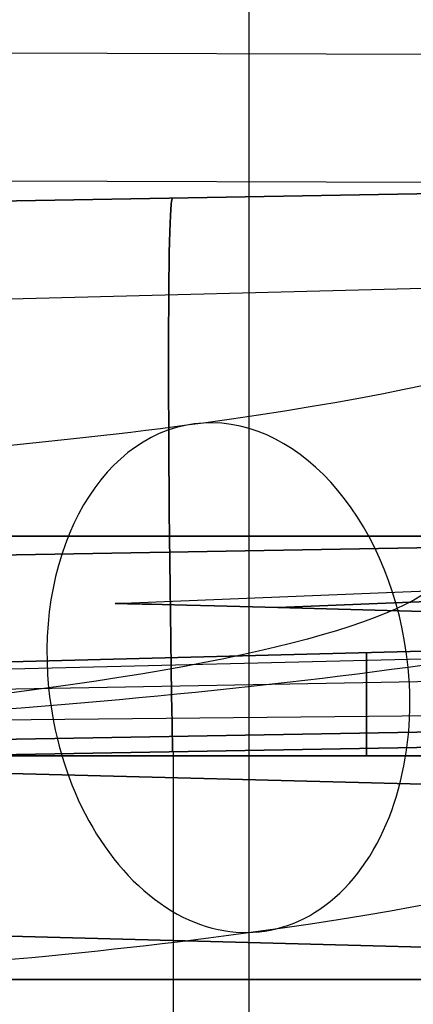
# Model space of a CAD drawing. Extents: x -15 to 7, y 1 to 148.
# Tile 94 of 194: x 1.85 to 3.13, y 131.61 to 134.81. Entities that reach past the tile are written whole.
import ezdxf

# ---------------------------------------------------------------- set-up
doc = ezdxf.new("R2010")
doc.units = 0
doc.layers.add('DEFAULT', color=7, linetype='CONTINUOUS')

msp = doc.modelspace()

# ---------------------------------------------------------------- linework, layer by layer
at = {"layer": 'DEFAULT', "color": 254}
for p, q in [((3.9686, 134.6957, -100.7887), (-1.5, 134.7107, -100.9319)), ((-1.5, 134.2951, -100.9756), (3.9686, 134.28, -100.8324)), ((4.845, 134.2735, -95.7639), (-0.149, 134.1864, -95.6767)), ((-0.149, 134.1864, -81.0568), (4.845, 134.2735, -80.9696)), ((4.845, 134.2735, -88.3667), (-0.149, 134.1864, -88.3667)), ((-0.149, 134.1864, -81.0568), (4.845, 134.2735, -80.9696)), ((2.348, 134.2299, -95.7203), (2.348, 134.2299, -81.0132)), ((4.845, 133.9807, -26.5925), (-3.745, 133.7557, -26.8174)), ((4.845, 133.9807, -33.9324), (-3.745, 133.7557, -33.7074)), ((4.845, 133.9807, -30.2624), (-3.745, 133.7557, -30.2624)), ((7.1485, 133.1637, -95.8539), (0.065, 133.0401, -95.7303)), ((0.065, 133.0401, -81.0032), (7.1485, 133.1637, -80.8796)), ((7.1485, 133.1637, -88.3667), (0.065, 133.0401, -88.3667)), ((-3.745, 133.1307, -26.8174), (4.845, 133.1307, -26.5925)), ((4.845, 133.1307, -33.9324), (-3.745, 133.1307, -33.7074)), ((0.065, 132.4402, -96.3302), (7.1485, 132.5638, -96.4538)), ((7.1485, 132.5638, -80.2797), (0.065, 132.4402, -80.4033)), ((-3.745, 132.5056, -26.8174), (4.845, 132.2807, -26.5925)), ((4.845, 132.2807, -33.9324), (-3.745, 132.5056, -33.7074)), ((-3.745, 132.5056, -30.2624), (4.845, 132.2807, -30.2624)), ((-0.149, 132.3866, -97.4764), (4.845, 132.4738, -97.5636)), ((4.845, 132.4738, -79.1699), (-0.149, 132.3866, -79.257)), ((2.348, 125.8511, -79.2135), (2.348, 132.4302, -79.2135)), ((2.348, 125.8511, -97.52), (2.348, 132.4302, -97.52))]:
    msp.add_line(p, q, dxfattribs=at)
at = {"layer": 'DEFAULT', "color": 141}
for p, q in [((2.1587, 132.9127, -83.1318), (6.645, 133.0943, -83.1318)), ((2.1587, 132.9127, -93.6017), (6.645, 133.0943, -93.6017)), ((6.645, 133.059, -83.0556), (2.6883, 132.8988, -83.0556)), ((2.6883, 132.8988, -83.208), (6.645, 133.059, -83.208)), ((6.645, 133.059, -93.5254), (2.6883, 132.8988, -93.5254)), ((2.6883, 132.8988, -93.6779), (6.645, 133.059, -93.6779)), ((2.1588, 132.9127, -83.1311), (2.1587, 132.9127, -83.1318)), ((2.1587, 132.9127, -83.1318), (2.1588, 132.9127, -83.1325)), ((2.1588, 132.9127, -93.6009), (2.1587, 132.9127, -93.6017)), ((2.1587, 132.9127, -93.6017), (2.1588, 132.9127, -93.6024)), ((5.6212, 132.822, -83.1318), (2.1587, 132.9127, -83.1318)), ((5.6212, 132.822, -93.6017), (2.1587, 132.9127, -93.6017)), ((2.1589, 132.9127, -83.1304), (2.1588, 132.9127, -83.1311)), ((2.1588, 132.9127, -83.1325), (2.1589, 132.9127, -83.1333)), ((2.1589, 132.9127, -93.6002), (2.1588, 132.9127, -93.6009)), ((2.1588, 132.9127, -93.6024), (2.1589, 132.9127, -93.6031)), ((2.1591, 132.9127, -83.1296), (2.1589, 132.9127, -83.1304)), ((2.1589, 132.9127, -83.1333), (2.1591, 132.9127, -83.134)), ((2.1591, 132.9127, -93.5995), (2.1589, 132.9127, -93.6002)), ((2.1589, 132.9127, -93.6031), (2.1591, 132.9127, -93.6038)), ((2.1594, 132.9127, -83.1289), (2.1591, 132.9127, -83.1296)), ((2.1591, 132.9127, -83.134), (2.1594, 132.9127, -83.1347)), ((2.1594, 132.9127, -93.5988), (2.1591, 132.9127, -93.5995)), ((2.1591, 132.9127, -93.6038), (2.1594, 132.9127, -93.6045)), ((2.1597, 132.9127, -83.1282), (2.1594, 132.9127, -83.1289)), ((2.1594, 132.9127, -83.1347), (2.1597, 132.9127, -83.1354)), ((2.1597, 132.9127, -93.598), (2.1594, 132.9127, -93.5988)), ((2.1594, 132.9127, -93.6045), (2.1597, 132.9127, -93.6053)), ((2.1601, 132.9127, -83.1275), (2.1597, 132.9127, -83.1282)), ((2.1597, 132.9127, -83.1354), (2.1601, 132.9127, -83.1362)), ((2.1601, 132.9127, -93.5973), (2.1597, 132.9127, -93.598)), ((2.1597, 132.9127, -93.6053), (2.1601, 132.9127, -93.606)), ((2.1607, 132.9126, -83.1268), (2.1601, 132.9127, -83.1275)), ((2.1601, 132.9127, -83.1362), (2.1607, 132.9126, -83.1369)), ((2.1607, 132.9126, -93.5966), (2.1601, 132.9127, -93.5973)), ((2.1601, 132.9127, -93.606), (2.1607, 132.9126, -93.6067)), ((2.1612, 132.9126, -83.126), (2.1607, 132.9126, -83.1268)), ((2.1607, 132.9126, -83.1369), (2.1612, 132.9126, -83.1376)), ((2.1612, 132.9126, -93.5959), (2.1607, 132.9126, -93.5966)), ((2.1607, 132.9126, -93.6067), (2.1612, 132.9126, -93.6074)), ((2.1619, 132.9126, -83.1253), (2.1612, 132.9126, -83.126)), ((2.1612, 132.9126, -83.1376), (2.1619, 132.9126, -83.1383)), ((2.1619, 132.9126, -93.5952), (2.1612, 132.9126, -93.5959)), ((2.1612, 132.9126, -93.6074), (2.1619, 132.9126, -93.6082)), ((2.1626, 132.9126, -83.1246), (2.1619, 132.9126, -83.1253)), ((2.1619, 132.9126, -83.1383), (2.1626, 132.9126, -83.139)), ((2.1626, 132.9126, -93.5944), (2.1619, 132.9126, -93.5952)), ((2.1619, 132.9126, -93.6082), (2.1626, 132.9126, -93.6089)), ((2.1635, 132.9126, -83.1239), (2.1626, 132.9126, -83.1246)), ((2.1626, 132.9126, -83.139), (2.1635, 132.9126, -83.1398)), ((2.1635, 132.9126, -93.5937), (2.1626, 132.9126, -93.5944)), ((2.1626, 132.9126, -93.6089), (2.1635, 132.9126, -93.6096)), ((2.1644, 132.9125, -83.1232), (2.1635, 132.9126, -83.1239)), ((2.1635, 132.9126, -83.1398), (2.1644, 132.9125, -83.1405)), ((2.1644, 132.9125, -93.593), (2.1635, 132.9126, -93.5937)), ((2.1635, 132.9126, -93.6096), (2.1644, 132.9125, -93.6103)), ((2.1653, 132.9125, -83.1224), (2.1644, 132.9125, -83.1232)), ((2.1644, 132.9125, -83.1405), (2.1653, 132.9125, -83.1412)), ((2.1653, 132.9125, -93.5923), (2.1644, 132.9125, -93.593)), ((2.1644, 132.9125, -93.6103), (2.1653, 132.9125, -93.611)), ((2.1664, 132.9125, -83.1217), (2.1653, 132.9125, -83.1224)), ((2.1653, 132.9125, -83.1412), (2.1664, 132.9125, -83.1419)), ((2.1664, 132.9125, -93.5916), (2.1653, 132.9125, -93.5923)), ((2.1653, 132.9125, -93.611), (2.1664, 132.9125, -93.6118)), ((2.1675, 132.9125, -83.121), (2.1664, 132.9125, -83.1217)), ((2.1664, 132.9125, -83.1419), (2.1675, 132.9125, -83.1426)), ((2.1675, 132.9125, -93.5908), (2.1664, 132.9125, -93.5916)), ((2.1664, 132.9125, -93.6118), (2.1675, 132.9125, -93.6125)), ((2.1687, 132.9124, -83.1203), (2.1675, 132.9125, -83.121)), ((2.1675, 132.9125, -83.1426), (2.1687, 132.9124, -83.1433)), ((2.1687, 132.9124, -93.5901), (2.1675, 132.9125, -93.5908)), ((2.1675, 132.9125, -93.6125), (2.1687, 132.9124, -93.6132)), ((2.17, 132.9124, -83.1196), (2.1687, 132.9124, -83.1203)), ((2.1687, 132.9124, -83.1433), (2.17, 132.9124, -83.1441)), ((2.17, 132.9124, -93.5894), (2.1687, 132.9124, -93.5901)), ((2.1687, 132.9124, -93.6132), (2.17, 132.9124, -93.6139)), ((2.1714, 132.9124, -83.1189), (2.17, 132.9124, -83.1196)), ((2.17, 132.9124, -83.1441), (2.1714, 132.9124, -83.1448)), ((2.1714, 132.9124, -93.5887), (2.17, 132.9124, -93.5894)), ((2.17, 132.9124, -93.6139), (2.1714, 132.9124, -93.6146)), ((2.1728, 132.9123, -83.1181), (2.1714, 132.9124, -83.1189)), ((2.1714, 132.9124, -83.1448), (2.1728, 132.9123, -83.1455)), ((2.1728, 132.9123, -93.588), (2.1714, 132.9124, -93.5887)), ((2.1714, 132.9124, -93.6146), (2.1728, 132.9123, -93.6153)), ((2.1743, 132.9123, -83.1174), (2.1728, 132.9123, -83.1181)), ((2.1728, 132.9123, -83.1455), (2.1743, 132.9123, -83.1462)), ((2.1743, 132.9123, -93.5873), (2.1728, 132.9123, -93.588)), ((2.1728, 132.9123, -93.6153), (2.1743, 132.9123, -93.616)), ((2.1759, 132.9122, -83.1167), (2.1743, 132.9123, -83.1174)), ((2.1743, 132.9123, -83.1462), (2.1759, 132.9122, -83.1469)), ((2.1759, 132.9122, -93.5866), (2.1743, 132.9123, -93.5873)), ((2.1743, 132.9123, -93.616), (2.1759, 132.9122, -93.6168)), ((2.1776, 132.9122, -83.116), (2.1759, 132.9122, -83.1167)), ((2.1759, 132.9122, -83.1469), (2.1776, 132.9122, -83.1476)), ((2.1776, 132.9122, -93.5858), (2.1759, 132.9122, -93.5866)), ((2.1759, 132.9122, -93.6168), (2.1776, 132.9122, -93.6175)), ((2.1812, 132.9121, -83.1146), (2.1776, 132.9122, -83.116)), ((2.1776, 132.9122, -83.1476), (2.1812, 132.9121, -83.149)), ((2.1812, 132.9121, -93.5844), (2.1776, 132.9122, -93.5858)), ((2.1776, 132.9122, -93.6175), (2.1812, 132.9121, -93.6189)), ((2.185, 132.912, -83.1132), (2.1812, 132.9121, -83.1146)), ((2.1812, 132.9121, -83.149), (2.185, 132.912, -83.1505)), ((2.185, 132.912, -93.583), (2.1812, 132.9121, -93.5844)), ((2.1812, 132.9121, -93.6189), (2.185, 132.912, -93.6203)), ((2.1892, 132.9119, -83.1118), (2.185, 132.912, -83.1132)), ((2.185, 132.912, -83.1505), (2.1892, 132.9119, -83.1519)), ((2.1892, 132.9119, -93.5816), (2.185, 132.912, -93.583)), ((2.185, 132.912, -93.6203), (2.1892, 132.9119, -93.6217)), ((2.1936, 132.9118, -83.1104), (2.1892, 132.9119, -83.1118)), ((2.1892, 132.9119, -83.1519), (2.1936, 132.9118, -83.1533)), ((2.1936, 132.9118, -93.5802), (2.1892, 132.9119, -93.5816)), ((2.1892, 132.9119, -93.6217), (2.1936, 132.9118, -93.6231)), ((2.1984, 132.9117, -83.109), (2.1936, 132.9118, -83.1104)), ((2.1936, 132.9118, -83.1533), (2.1984, 132.9117, -83.1546)), ((2.1984, 132.9117, -93.5788), (2.1936, 132.9118, -93.5802)), ((2.1936, 132.9118, -93.6231), (2.1984, 132.9117, -93.6245)), ((2.2087, 132.9114, -83.1062), (2.1984, 132.9117, -83.109)), ((2.1984, 132.9117, -83.1546), (2.2087, 132.9114, -83.1574)), ((2.2087, 132.9114, -93.5761), (2.1984, 132.9117, -93.5788)), ((2.1984, 132.9117, -93.6245), (2.2087, 132.9114, -93.6273)), ((2.2202, 132.9111, -83.1035), (2.2087, 132.9114, -83.1062)), ((2.2087, 132.9114, -83.1574), (2.2202, 132.9111, -83.1601)), ((2.2202, 132.9111, -93.5733), (2.2087, 132.9114, -93.5761)), ((2.2087, 132.9114, -93.6273), (2.2202, 132.9111, -93.63)), ((2.2328, 132.9108, -83.1008), (2.2202, 132.9111, -83.1035)), ((2.2202, 132.9111, -83.1601), (2.2328, 132.9108, -83.1628)), ((2.2328, 132.9108, -93.5706), (2.2202, 132.9111, -93.5733)), ((2.2202, 132.9111, -93.63), (2.2328, 132.9108, -93.6327)), ((2.2465, 132.9104, -83.0981), (2.2328, 132.9108, -83.1008)), ((2.2328, 132.9108, -83.1628), (2.2465, 132.9104, -83.1655)), ((2.2465, 132.9104, -93.568), (2.2328, 132.9108, -93.5706)), ((2.2328, 132.9108, -93.6327), (2.2465, 132.9104, -93.6353)), ((2.277, 132.9096, -83.0929), (2.2465, 132.9104, -83.0981)), ((2.2465, 132.9104, -83.1655), (2.277, 132.9096, -83.1707)), ((2.277, 132.9096, -93.5628), (2.2465, 132.9104, -93.568)), ((2.2465, 132.9104, -93.6353), (2.277, 132.9096, -93.6406)), ((2.3113, 132.9087, -83.0879), (2.277, 132.9096, -83.0929)), ((2.277, 132.9096, -83.1707), (2.3113, 132.9087, -83.1757)), ((2.3113, 132.9087, -93.5577), (2.277, 132.9096, -93.5628)), ((2.277, 132.9096, -93.6406), (2.3113, 132.9087, -93.6456)), ((2.3905, 132.9066, -83.0784), (2.3113, 132.9087, -83.0879)), ((2.3113, 132.9087, -83.1757), (2.3905, 132.9066, -83.1852)), ((2.3905, 132.9066, -93.5483), (2.3113, 132.9087, -93.5577)), ((2.3113, 132.9087, -93.6456), (2.3905, 132.9066, -93.655)), ((2.4815, 132.9042, -83.0699), (2.3905, 132.9066, -83.0784)), ((2.3905, 132.9066, -83.1852), (2.4815, 132.9042, -83.1938)), ((2.4815, 132.9042, -93.5397), (2.3905, 132.9066, -93.5483)), ((2.3905, 132.9066, -93.655), (2.4815, 132.9042, -93.6636)), ((2.6883, 132.8988, -83.0556), (2.4815, 132.9042, -83.0699)), ((2.4815, 132.9042, -83.1938), (2.6883, 132.8988, -83.208)), ((2.6883, 132.8988, -93.5254), (2.4815, 132.9042, -93.5397)), ((2.4815, 132.9042, -93.6636), (2.6883, 132.8988, -93.6779)), ((5.6212, 132.822, -82.8897), (2.6883, 132.8988, -83.0556)), ((2.6883, 132.8988, -83.208), (5.6212, 132.822, -83.3739)), ((5.6212, 132.822, -93.3596), (2.6883, 132.8988, -93.5254)), ((2.6883, 132.8988, -93.6779), (5.6212, 132.822, -93.8438)), ((6.645, 132.8488, -95.7073), (0.065, 132.6765, -95.7073)), ((0.065, 132.6765, -81.0261), (6.645, 132.8488, -81.0261)), ((0.065, 132.6765, -88.3667), (6.645, 132.8488, -88.3667)), ((6.645, 132.8488, -95.7073), (0.065, 132.6765, -95.7073)), ((6.645, 132.8157, -80.8624), (0.065, 132.6564, -80.9279)), ((6.645, 132.8157, -95.8711), (0.065, 132.6564, -95.8056)), ((6.645, 132.7224, -80.721), (0.065, 132.6006, -80.8428)), ((6.645, 132.7224, -96.0125), (0.065, 132.6006, -95.8907)), ((6.645, 132.581, -80.6277), (0.065, 132.5155, -80.787)), ((6.645, 132.581, -96.1058), (0.065, 132.5155, -95.9464)), ((6.645, 132.4173, -80.5946), (0.065, 132.4173, -80.7669)), ((0.065, 132.4173, -95.9666), (6.645, 132.4173, -96.1389)), ((6.645, 132.4173, -80.5946), (0.065, 132.4173, -80.7669)), ((6.065, 131.7194, -81.724), (0.065, 131.8765, -81.5669)), ((0.065, 131.8765, -95.1666), (6.065, 131.7194, -95.0095)), ((0.065, 131.8765, -88.3667), (6.065, 131.7194, -88.3667)), ((3.065, 131.798, -81.6454), (3.065, 131.798, -95.088))]:
    msp.add_line(p, q, dxfattribs=at)
at = {"layer": 'DEFAULT', "color": 9}
for p, q in [((3.875, 131.6903, -81.7631), (-2.475, 131.6903, -81.7631)), ((-2.475, 131.6903, -94.9711), (3.875, 131.6903, -94.9711)), ((-1.967, 131.6903, -88.3671), (3.875, 131.6903, -88.3671))]:
    msp.add_line(p, q, dxfattribs=at)
at = {"layer": 'DEFAULT', "color": 254, "extrusion": (1, -2.78389e-06, -1.99398e-05)}
msp.add_arc((61.6369, -494.7832, 2.5931), 497.2578, 80.318646, 83.999819, dxfattribs=at)
at = {"layer": 'DEFAULT', "color": 254, "extrusion": (0.999695, 0.01745, -0.01745)}
msp.add_arc((132.3685, -95.6239, 6.357), 1.8, 270.0175, 360, dxfattribs=at)
at = {"layer": 'DEFAULT', "color": 254, "extrusion": (0.999695, 0.01745, 0.01745)}
msp.add_arc((132.3685, -81.0827, 3.273), 1.8, 0, 89.9825, dxfattribs=at)
at = {"layer": 'DEFAULT', "color": 254, "extrusion": (4.15556e-15, 0.990526, -0.137324)}
msp.add_arc((1.2073, -0.3132, 135.3295), 5.1857, 180.009, 270.4164, dxfattribs=at)
at = {"layer": 'DEFAULT', "color": 254, "extrusion": (0.704588, 0.097448, 0.702893)}
for start, end in [(266.7615, 86.7615), (86.7615, 266.7615)]:
    msp.add_arc((131.074, -30.5439, -1.1106), 0.8325, start, end, dxfattribs=at)
at = {"layer": 'DEFAULT', "color": 254, "extrusion": (1.97666e-15, 0.990526, -0.137324)}
msp.add_arc((1.2073, -0.3132, 134.6192), 6.1246, 179.94515, 270.35255, dxfattribs=at)
at = {"layer": 'DEFAULT', "color": 254, "extrusion": (1.52834e-14, 0.990526, -0.137324)}
msp.add_arc((1.2073, -0.3132, 134.3906), 4.4754, 180.0751, 270.4825, dxfattribs=at)
at = {"layer": 'DEFAULT', "color": 141, "extrusion": (1, 6.77756e-15, 2.80691e-15)}
msp.add_arc((132.4173, -81.0261, 2.977), 0.3355, 359.9935, 90.0065, dxfattribs=at)
at = {"layer": 'DEFAULT', "color": 141, "extrusion": (1, 6.00174e-15, -9.97239e-15)}
msp.add_arc((132.4173, -95.7074, 2.977), 0.3355, 269.9935, 0.0065, dxfattribs=at)
at = {"layer": 'DEFAULT', "color": 254, "extrusion": (3.9746e-15, 0.990526, -0.137324)}
msp.add_arc((1.2073, -0.3132, 133.6803), 5.4143, 179.9914, 270.3988, dxfattribs=at)
at = {"layer": 'DEFAULT', "color": 254, "extrusion": (-5.32739e-15, 0.990526, -0.137324)}
msp.add_arc((1.2073, -0.3132, 133.0645), 5.1857, 180.009, 270.4164, dxfattribs=at)

doc.saveas('drawing.dxf')
